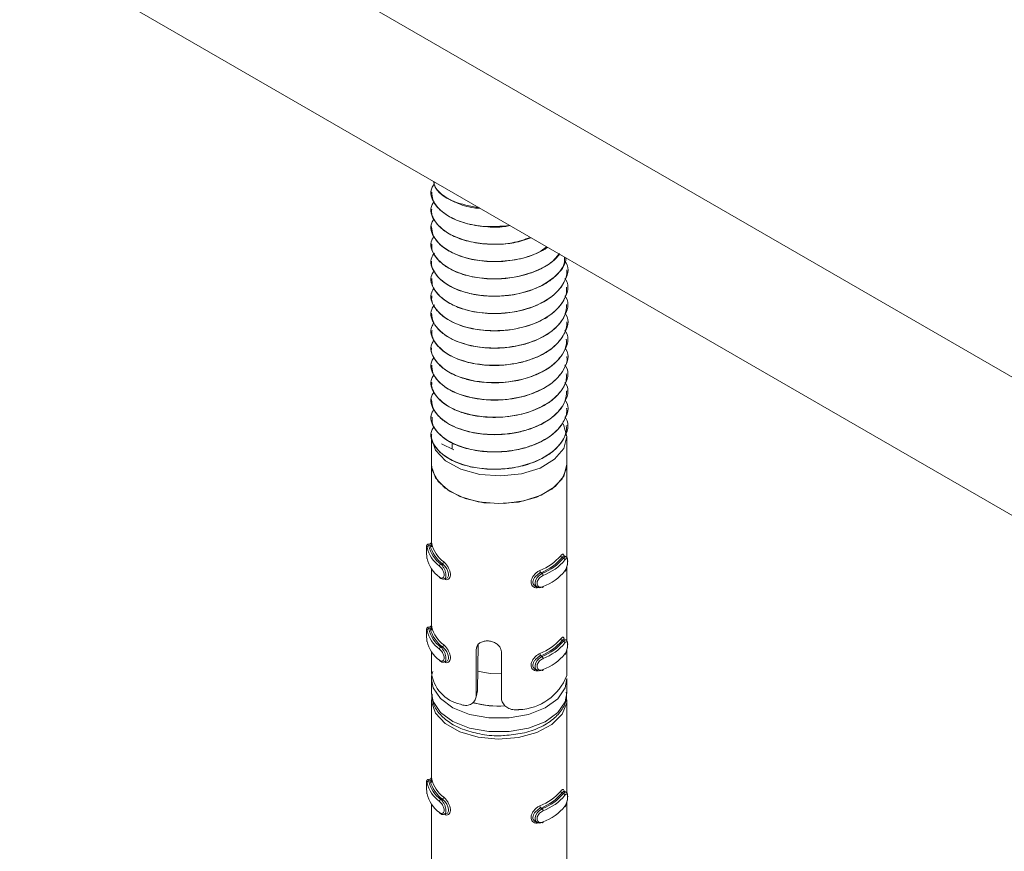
# Model space of a CAD drawing. Header units: millimetres. Extents: x 330 to 1856, y -20 to 3175.
# Tile 4 of 53: x 470 to 528, y 35 to 84. Entities that reach past the tile are written whole.
import ezdxf

# ---------------------------------------------------------------- set-up
doc = ezdxf.new("R2010")
doc.units = ezdxf.units.MM

msp = doc.modelspace()

# ---------------------------------------------------------------- linework, layer by layer
at = {"color": 7, "linetype": 'Continuous', "lineweight": 15}
for p, q in [((576.086, 35.25), (470.02, 96.481)), ((576.086, 27.085), (470.02, 88.315)), ((494.309, 73.602), (494.309, 73.594)), ((494.309, 72.581), (494.309, 72.573)), ((494.309, 71.561), (494.309, 71.552)), ((494.309, 70.54), (494.309, 70.532)), ((494.309, 69.519), (494.309, 69.511)), ((502.309, 69.001), (502.309, 69.009)), ((494.309, 68.499), (494.309, 68.49)), ((502.309, 67.98), (502.309, 67.988)), ((494.309, 67.478), (494.309, 67.469)), ((502.309, 66.959), (502.309, 66.967)), ((494.309, 66.457), (494.309, 66.449)), ((502.309, 65.939), (502.309, 65.947)), ((494.309, 65.437), (494.309, 65.428)), ((502.309, 64.918), (502.309, 64.926)), ((494.309, 64.416), (494.309, 64.407)), ((494.309, 63.395), (494.309, 63.387)), ((502.309, 63.897), (502.309, 63.905)), ((502.309, 62.877), (502.309, 62.884)), ((494.309, 62.375), (494.309, 62.366)), ((502.309, 61.856), (502.309, 61.864)), ((494.309, 61.354), (494.309, 61.346)), ((502.309, 60.835), (502.309, 60.843)), ((494.309, 60.333), (494.309, 60.325)), ((494.309, 59.313), (494.309, 59.304)), ((502.309, 59.814), (502.309, 59.822)), ((494.309, 59.159), (494.309, 57.526)), ((494.908, 58.741), (495.639, 58.4)), ((495.536, 58.448), (495.536, 58.812)), ((502.309, 57.526), (502.309, 59.159)), ((494.309, 57.526), (494.309, 52.918)), ((502.309, 52.027), (502.309, 57.526)), ((494.232, 52.851), (494.11, 52.824)), ((494.239, 52.749), (494.152, 52.729)), ((502.03, 52.042), (502.103, 52.008)), ((502.251, 52.082), (502.146, 52.131)), ((494.309, 51.389), (494.309, 48.019)), ((494.958, 51.671), (494.871, 51.652)), ((500.774, 51.143), (500.846, 51.11)), ((502.309, 47.128), (502.309, 51.508)), ((495.047, 50.77), (495.169, 50.797)), ((500.466, 50.327), (500.571, 50.278)), ((494.232, 47.952), (494.11, 47.925)), ((494.239, 47.849), (494.152, 47.83)), ((502.03, 47.142), (502.103, 47.108)), ((502.251, 47.183), (502.146, 47.232)), ((494.309, 46.49), (494.309, 45.278)), ((494.958, 46.772), (494.871, 46.752)), ((496.958, 43.921), (496.958, 46.611)), ((497.062, 46.907), (497.026, 44.17)), ((502.309, 45.333), (502.309, 46.609)), ((495.047, 45.871), (495.169, 45.898)), ((498.44, 46.476), (498.44, 43.786)), ((500.774, 46.244), (500.846, 46.21)), ((500.466, 45.428), (500.571, 45.379)), ((494.309, 44.87), (494.309, 44.053)), ((502.309, 44.053), (502.309, 44.87)), ((496.958, 43.921), (497.026, 44.17)), ((497.026, 44.17), (496.99, 43.995)), ((494.309, 43.645), (494.309, 39.037)), ((496.936, 43.751), (497.002, 43.993)), ((502.309, 38.146), (502.309, 43.645)), ((494.232, 38.97), (494.11, 38.943)), ((494.239, 38.867), (494.152, 38.848)), ((494.958, 37.79), (494.871, 37.771)), ((502.03, 38.16), (502.103, 38.126)), ((502.251, 38.201), (502.146, 38.25)), ((494.309, 37.508), (494.309, 34.137)), ((500.774, 37.262), (500.846, 37.228)), ((502.309, 33.246), (502.309, 37.627)), ((495.047, 36.889), (495.169, 36.916)), ((500.466, 36.446), (500.571, 36.397))]:
    msp.add_line(p, q, dxfattribs=at)
at = {"color": 8, "linetype": 'Continuous', "lineweight": 15}
msp.add_line((496.958, 46.611), (497.013, 46.811), dxfattribs=at)
at = {"color": 7, "linetype": 'Continuous', "lineweight": 15, "flags": 128}
for points in [[(502.082, 59.926), (502.101, 59.894), (502.309, 59.187), (502.131, 58.478), (501.585, 57.834), (500.724, 57.318), (499.63, 56.979), (498.409, 56.851), (497.178, 56.944), (496.056, 57.251), (495.151, 57.742), (494.55, 58.369), (494.312, 59.072), (494.309, 59.159)], [(502.309, 57.526), (502.297, 57.35), (502.027, 56.674), (501.42, 56.075), (500.533, 55.607), (499.445, 55.312), (498.255, 55.217), (497.069, 55.331), (495.995, 55.642), (495.13, 56.124), (494.552, 56.733), (494.314, 57.413), (494.309, 57.526)], [(502.309, 57.523), (502.129, 56.842), (501.611, 56.222), (500.798, 55.718), (499.765, 55.375), (498.602, 55.223), (497.413, 55.275), (496.304, 55.528), (495.373, 55.958), (494.703, 56.527), (494.353, 57.185), (494.309, 57.526)], [(502.144, 52.126), (502.116, 52.13), (502.06, 52.081), (502.03, 52.042), (502.03, 52.042), (502.03, 52.042)], [(495.168, 50.798), (495.172, 50.798), (495.264, 50.852), (495.317, 50.956), (495.323, 51.085), (495.288, 51.224), (495.22, 51.368), (495.123, 51.508), (495.009, 51.629), (494.958, 51.671), (494.958, 51.671), (494.958, 51.671)], [(500.846, 50.293), (500.846, 50.293), (500.708, 50.255), (500.583, 50.273), (500.488, 50.344), (500.438, 50.456), (500.436, 50.588), (500.477, 50.725), (500.556, 50.861), (500.667, 50.986), (500.801, 51.086), (500.846, 51.11), (500.846, 51.11)], [(500.846, 50.293), (500.858, 50.285), (500.869, 50.281), (500.879, 50.281), (500.888, 50.284), (500.895, 50.291), (500.901, 50.3), (500.904, 50.313), (500.905, 50.328)], [(502.144, 47.227), (502.116, 47.231), (502.06, 47.181), (502.03, 47.142), (502.03, 47.142), (502.03, 47.142)], [(495.168, 45.899), (495.172, 45.899), (495.264, 45.953), (495.317, 46.056), (495.323, 46.186), (495.288, 46.325), (495.22, 46.468), (495.123, 46.609), (495.009, 46.73), (494.958, 46.772), (494.958, 46.772), (494.958, 46.772)], [(500.846, 45.394), (500.846, 45.394), (500.708, 45.356), (500.583, 45.373), (500.488, 45.445), (500.438, 45.557), (500.436, 45.688), (500.477, 45.826), (500.556, 45.962), (500.667, 46.087), (500.801, 46.187), (500.846, 46.21), (500.846, 46.21)], [(498.44, 45.174), (497.772, 45.199), (497.04, 45.331)], [(500.846, 45.394), (500.858, 45.386), (500.869, 45.382), (500.879, 45.382), (500.888, 45.385), (500.895, 45.391), (500.901, 45.401), (500.904, 45.414), (500.905, 45.429)], [(502.309, 43.645), (502.297, 43.469), (502.027, 42.793), (501.42, 42.194), (500.533, 41.726), (499.445, 41.431), (498.255, 41.336), (497.069, 41.449), (495.995, 41.761), (495.13, 42.243), (494.552, 42.851), (494.314, 43.531), (494.353, 43.988)], [(495.168, 36.917), (495.172, 36.917), (495.264, 36.971), (495.317, 37.074), (495.323, 37.204), (495.288, 37.343), (495.22, 37.487), (495.123, 37.627), (495.009, 37.748), (494.958, 37.79), (494.958, 37.79), (494.958, 37.79)], [(502.144, 38.245), (502.116, 38.249), (502.06, 38.199), (502.03, 38.16), (502.03, 38.16), (502.03, 38.16)], [(500.846, 36.412), (500.846, 36.412), (500.708, 36.374), (500.583, 36.391), (500.488, 36.463), (500.438, 36.575), (500.436, 36.706), (500.477, 36.844), (500.556, 36.98), (500.667, 37.105), (500.801, 37.205), (500.846, 37.228), (500.846, 37.228)], [(500.846, 36.412), (500.858, 36.404), (500.869, 36.4), (500.879, 36.4), (500.888, 36.403), (500.895, 36.409), (500.901, 36.419), (500.904, 36.432), (500.905, 36.447)]]:
    msp.add_lwpolyline(points, dxfattribs=at)
at = {"color": 8, "linetype": 'Continuous', "lineweight": 15, "flags": 128}
for points in [[(494.112, 52.817), (494.12, 52.817), (494.143, 52.76), (494.152, 52.729), (494.152, 52.729), (494.152, 52.729)], [(494.112, 47.918), (494.12, 47.918), (494.143, 47.86), (494.152, 47.83), (494.152, 47.83), (494.152, 47.83)], [(502.309, 44.897), (502.207, 44.352), (501.77, 43.712), (501.025, 43.174), (500.039, 42.788), (498.899, 42.586), (497.707, 42.587), (496.568, 42.791), (495.584, 43.179), (494.842, 43.718), (494.408, 44.359), (494.309, 44.847)], [(494.309, 44.053), (494.408, 43.542), (494.842, 42.901), (495.584, 42.363), (496.568, 41.974), (497.707, 41.77), (498.899, 41.769), (500.039, 41.971), (501.025, 42.358), (501.77, 42.896), (502.207, 43.536), (502.309, 44.053)], [(496.75, 43.469), (497.728, 43.285), (498.687, 43.269)], [(494.112, 38.936), (494.12, 38.936), (494.143, 38.878), (494.152, 38.848), (494.152, 38.848), (494.152, 38.848)]]:
    msp.add_lwpolyline(points, dxfattribs=at)
at = {"color": 7, "linetype": 'Continuous', "lineweight": 15}
for centre, radius, start, end in [((494.151, 52.63), 0.099, 89.38293, 173.58163), ((495.909, 53.082), 1.908, 193.34788, 234.0846), ((495.962, 53.159), 1.86, 193.34643, 234.0904), ((494.239, 52.848), 0.0997, 269.90661, 353.63106), ((496.131, 53.232), 1.952, 194.34232, 233.08592), ((496.184, 53.309), 1.905, 194.34577, 233.09124), ((495.909, 52.429), 1.908, 193.34788, 234.0846), ((494.905, 51.795), 0.135, 293.04352, 356.10269), ((499.532, 54.221), 3.177, 291.83192, 319.26933), ((499.563, 54.166), 3.256, 291.83011, 319.27103), ((499.731, 53.998), 3.096, 291.10603, 319.99512), ((499.762, 53.944), 3.176, 291.10621, 319.99454), ((502.059, 52.158), 0.12, 185.18465, 255.9884), ((502.076, 51.892), 0.119, 5.22686, 76.71125), ((494.926, 51.527), 0.136, 113.72098, 176.20029), ((500.89, 51.276), 0.177, 181.60645, 228.73604), ((499.762, 53.291), 3.176, 291.10621, 319.99454), ((494.843, 50.88), 0.0535, 176.3312, 233.0196), ((500.726, 50.976), 0.179, 1.57094, 47.91245), ((494.151, 47.731), 0.099, 89.38733, 173.57723), ((495.909, 48.183), 1.908, 193.34788, 234.0846), ((495.962, 48.259), 1.86, 193.34643, 234.0904), ((494.239, 47.949), 0.0997, 269.90223, 353.63544), ((496.131, 48.333), 1.952, 194.34232, 233.08592), ((496.184, 48.41), 1.905, 194.34577, 233.09124), ((495.909, 47.529), 1.908, 193.34788, 234.0846), ((499.532, 49.321), 3.177, 291.83192, 319.26933), ((499.563, 49.267), 3.256, 291.83011, 319.27103), ((499.731, 49.099), 3.096, 291.10603, 319.99512), ((502.059, 47.259), 0.12, 185.18075, 255.9923), ((502.076, 46.992), 0.119, 5.23078, 76.70733), ((494.926, 46.628), 0.136, 113.72454, 176.19674), ((494.905, 46.896), 0.135, 293.03995, 356.10627), ((499.762, 49.045), 3.176, 291.10621, 319.99454), ((494.843, 45.98), 0.0535, 176.3312, 233.0196), ((500.89, 46.377), 0.177, 181.60362, 228.73888), ((500.726, 46.077), 0.179, 1.57377, 47.90963), ((499.762, 48.392), 3.176, 291.10621, 319.99454), ((496.503, 45.54), 2.209, 186.81234, 257.42434), ((499.38, 46.184), 3.116, 271.82598, 339.27469), ((498.296, 48.937), 5.661, 254.30864, 273.54816), ((494.239, 38.967), 0.0997, 269.90661, 353.63106), ((496.184, 39.428), 1.905, 194.34577, 233.09124), ((494.151, 38.749), 0.099, 89.37244, 173.58426), ((495.909, 39.201), 1.908, 193.34788, 234.0846), ((495.962, 39.277), 1.86, 193.34643, 234.0904), ((496.131, 39.351), 1.952, 194.34232, 233.08592), ((495.909, 38.547), 1.908, 193.34788, 234.0846), ((494.926, 37.646), 0.136, 113.71235, 176.20326), ((494.905, 37.914), 0.135, 293.04352, 356.10269), ((499.532, 40.339), 3.177, 291.83192, 319.26933), ((499.563, 40.285), 3.256, 291.83011, 319.27103), ((499.731, 40.117), 3.096, 291.10603, 319.99512), ((499.762, 40.063), 3.176, 291.10621, 319.99454), ((502.059, 38.277), 0.12, 185.18465, 255.9884), ((502.076, 38.01), 0.119, 5.22401, 76.72066), ((500.89, 37.395), 0.177, 181.60645, 228.73604), ((500.726, 37.095), 0.179, 1.56816, 47.91937), ((499.762, 39.41), 3.176, 291.10621, 319.99454), ((494.843, 36.998), 0.0535, 176.3312, 233.0196)]:
    msp.add_arc(centre, radius, start, end, dxfattribs=at)
for points, knots in [([(498.943, 71.618), (498.42, 71.578), (497.219, 71.484), (495.481, 71.965), (494.451, 72.831), (494.167, 73.623), (494.425, 73.987), (494.482, 74.068)], [0, 0, 0, 0, 0.2001856, 0.4601752, 0.7187029, 0.9374933, 1, 1, 1, 1]), ([(494.428, 74.225), (494.457, 74.112), (494.546, 73.765), (495.056, 73.33), (495.84, 72.918), (496.539, 72.68), (497.064, 72.639), (497.192, 72.629)], [0, 0, 0, 0, 0.144523, 0.444657, 0.634528, 0.910972, 1, 1, 1, 1]), ([(497.144, 72.657), (496.608, 72.762), (495.453, 72.988), (494.534, 73.668), (494.474, 74.116), (494.462, 74.205)], [0, 0, 0, 0, 0.409434, 0.882453, 1, 1, 1, 1]), ([(494.342, 73.595), (494.345, 73.446), (494.354, 73.08), (494.757, 72.552), (495.32, 72.154), (495.863, 71.906), (496.509, 71.686), (497.442, 71.538), (498.37, 71.497), (498.834, 71.598), (498.939, 71.621)], [0, 0, 0, 0, 0.119447, 0.294233, 0.453294, 0.524799, 0.608023, 0.789896, 0.952941, 1, 1, 1, 1]), ([(500.153, 70.92), (499.804, 70.797), (498.951, 70.498), (497.247, 70.49), (495.485, 70.933), (494.451, 71.813), (494.166, 72.598), (494.421, 72.959), (494.475, 73.037)], [0, 0, 0, 0, 0.129213, 0.316389, 0.539383, 0.761123, 0.94878, 1, 1, 1, 1]), ([(494.341, 72.572), (494.331, 72.512), (494.306, 72.367), (494.408, 72.073), (494.569, 71.788), (494.774, 71.568), (494.946, 71.411), (495.291, 71.151), (495.979, 70.811), (497.027, 70.553), (498.138, 70.49), (499.236, 70.578), (499.863, 70.788), (500.19, 70.898)], [0, 0, 0, 0, 0.040869, 0.098057, 0.201289, 0.242904, 0.266291, 0.326159, 0.461525, 0.606655, 0.747309, 0.867842, 1, 1, 1, 1]), ([(501.109, 70.368), (500.967, 70.257), (500.463, 69.863), (499.095, 69.522), (497.263, 69.455), (495.48, 69.916), (494.452, 70.791), (494.166, 71.575), (494.418, 71.933), (494.47, 72.008)], [0, 0, 0, 0, 0.065858, 0.233786, 0.398832, 0.59546, 0.790982, 0.956452, 1, 1, 1, 1]), ([(494.322, 71.553), (494.335, 71.384), (494.352, 71.178), (494.483, 70.92), (494.626, 70.697), (494.965, 70.344), (495.478, 70.028), (496.052, 69.795), (496.723, 69.598), (497.668, 69.471), (498.868, 69.508), (499.994, 69.748), (500.776, 70.068), (501.106, 70.289), (501.171, 70.332)], [0, 0, 0, 0, 0.099332, 0.120844, 0.158232, 0.239468, 0.356454, 0.405244, 0.471024, 0.602841, 0.713399, 0.847489, 0.969911, 1, 1, 1, 1]), ([(501.863, 69.932), (501.839, 69.897), (501.592, 69.538), (500.707, 68.973), (499.121, 68.489), (497.255, 68.438), (495.482, 68.895), (494.453, 69.771), (494.165, 70.548), (494.412, 70.901), (494.46, 70.97)], [0, 0, 0, 0, 0.0163862, 0.1646013, 0.3153042, 0.4634192, 0.6398774, 0.8153436, 0.9638395, 1, 1, 1, 1]), ([(494.345, 70.532), (494.339, 70.434), (494.316, 70.105), (494.636, 69.623), (495.263, 69.106), (496.134, 68.712), (497.257, 68.481), (498.392, 68.453), (499.564, 68.608), (500.61, 68.958), (501.448, 69.439), (501.74, 69.804), (501.867, 69.964)], [0, 0, 0, 0, 0.050552, 0.171057, 0.25966, 0.374731, 0.488753, 0.598179, 0.690008, 0.817583, 0.920629, 1, 1, 1, 1]), ([(502.167, 69.757), (502.169, 69.588), (502.173, 69.253), (501.667, 68.628), (500.734, 67.947), (499.114, 67.47), (497.257, 67.417), (495.482, 67.874), (494.45, 68.751), (494.167, 69.543), (494.428, 69.91), (494.487, 69.994)], [0, 0, 0, 0, 0.062764, 0.124173, 0.255121, 0.388268, 0.519127, 0.675028, 0.830053, 0.961249, 1, 1, 1, 1]), ([(502.202, 69.5), (502.218, 69.479), (502.508, 69.09), (502.267, 68.446), (501.699, 67.608), (500.722, 66.926), (499.117, 66.449), (497.256, 66.397), (495.482, 66.853), (494.452, 67.73), (494.166, 68.511), (494.416, 68.868), (494.468, 68.942)], [0, 0, 0, 0, 0.00796, 0.145916, 0.202168, 0.322119, 0.444084, 0.563955, 0.706764, 0.84877, 0.968948, 1, 1, 1, 1]), ([(494.324, 69.51), (494.319, 69.487), (494.28, 69.31), (494.456, 68.864), (494.938, 68.281), (495.83, 67.808), (496.836, 67.526), (497.912, 67.424), (499.108, 67.499), (500.224, 67.777), (501.114, 68.21), (501.826, 68.781), (502.233, 69.291), (502.245, 69.658), (502.247, 69.711)], [0, 0, 0, 0, 0.0106821, 0.0827743, 0.2071805, 0.3062192, 0.3936226, 0.4935892, 0.5778042, 0.6897031, 0.7836743, 0.8519883, 0.9784698, 1, 1, 1, 1]), ([(494.339, 68.491), (494.342, 68.351), (494.35, 67.981), (494.754, 67.448), (495.452, 66.961), (496.408, 66.592), (497.48, 66.422), (498.606, 66.43), (499.725, 66.603), (500.802, 66.999), (501.66, 67.579), (502.16, 68.232), (502.325, 68.731), (502.305, 68.98), (502.303, 69.001)], [0, 0, 0, 0, 0.062209, 0.164022, 0.251373, 0.33752, 0.447155, 0.517885, 0.605583, 0.717015, 0.806978, 0.903031, 0.99209, 1, 1, 1, 1]), ([(502.189, 68.498), (502.21, 68.47), (502.507, 68.076), (502.267, 67.426), (501.699, 66.587), (500.722, 65.905), (499.117, 65.429), (497.256, 65.376), (495.482, 65.833), (494.451, 66.709), (494.166, 67.497), (494.423, 67.86), (494.479, 67.939)], [0, 0, 0, 0, 0.01023, 0.147526, 0.203509, 0.322886, 0.444268, 0.563565, 0.705691, 0.847018, 0.966621, 1, 1, 1, 1]), ([(494.34, 67.469), (494.332, 67.408), (494.29, 67.116), (494.583, 66.615), (495.157, 66.118), (495.977, 65.713), (496.975, 65.452), (498.155, 65.383), (499.345, 65.499), (500.431, 65.814), (501.183, 66.226), (501.6, 66.558), (502.008, 66.98), (502.304, 67.469), (502.28, 67.871), (502.274, 67.98)], [0, 0, 0, 0, 0.027176, 0.12991, 0.227042, 0.28891, 0.398986, 0.492527, 0.571671, 0.683021, 0.768853, 0.806759, 0.843801, 0.957976, 1, 1, 1, 1]), ([(502.185, 67.483), (502.207, 67.454), (502.506, 67.058), (502.267, 66.405), (501.698, 65.566), (500.722, 64.884), (499.117, 64.408), (497.256, 64.355), (495.483, 64.812), (494.45, 65.689), (494.167, 66.482), (494.429, 66.85), (494.489, 66.935)], [0, 0, 0, 0, 0.0109267, 0.1478057, 0.2036186, 0.3226336, 0.4436465, 0.5625812, 0.7042754, 0.8451728, 0.9644135, 1, 1, 1, 1]), ([(494.321, 66.45), (494.343, 66.258), (494.39, 65.856), (494.732, 65.467), (495.01, 65.24), (495.233, 65.075), (495.733, 64.794), (496.614, 64.506), (497.74, 64.363), (498.566, 64.397), (499.064, 64.466), (499.447, 64.529), (500.146, 64.703), (501.025, 65.084), (501.77, 65.652), (502.235, 66.299), (502.274, 66.751), (502.292, 66.96)], [0, 0, 0, 0, 0.084883, 0.178436, 0.188632, 0.207341, 0.270202, 0.362995, 0.455297, 0.547587, 0.557445, 0.576349, 0.641163, 0.733819, 0.825477, 0.919046, 1, 1, 1, 1]), ([(502.199, 66.443), (502.216, 66.42), (502.508, 66.03), (502.267, 65.384), (501.699, 64.546), (500.722, 63.864), (499.117, 63.387), (497.256, 63.335), (495.482, 63.791), (494.453, 64.667), (494.165, 65.446), (494.413, 65.8), (494.462, 65.87)], [0, 0, 0, 0, 0.008552, 0.146619, 0.202916, 0.322964, 0.445028, 0.564995, 0.707919, 0.850039, 0.970315, 1, 1, 1, 1]), ([(494.35, 65.428), (494.341, 65.32), (494.325, 65.133), (494.46, 64.823), (494.723, 64.432), (495.299, 63.979), (496.205, 63.591), (497.286, 63.377), (498.455, 63.348), (499.477, 63.498), (500.191, 63.716), (500.842, 63.988), (501.257, 64.239), (501.563, 64.492), (501.783, 64.694), (502.113, 65.104), (502.306, 65.57), (502.3, 65.874), (502.299, 65.939)], [0, 0, 0, 0, 0.047963, 0.082583, 0.141541, 0.234166, 0.325814, 0.419357, 0.511097, 0.60361, 0.664393, 0.697231, 0.788531, 0.799345, 0.818528, 0.881942, 0.974821, 1, 1, 1, 1]), ([(502.185, 65.442), (502.207, 65.412), (502.506, 65.016), (502.267, 64.364), (501.698, 63.525), (500.723, 62.843), (499.117, 62.367), (497.256, 62.314), (495.482, 62.771), (494.453, 63.647), (494.165, 64.425), (494.413, 64.779), (494.462, 64.85)], [0, 0, 0, 0, 0.010998, 0.14871, 0.204862, 0.324602, 0.446351, 0.566009, 0.708566, 0.85032, 0.970287, 1, 1, 1, 1]), ([(494.327, 64.406), (494.321, 64.381), (494.268, 64.149), (494.457, 63.778), (494.763, 63.399), (495.182, 63.055), (495.578, 62.837), (495.983, 62.682), (496.305, 62.571), (496.963, 62.408), (497.988, 62.316), (499.162, 62.406), (500.262, 62.692), (501.2, 63.149), (501.833, 63.689), (502.111, 64.124), (502.204, 64.354), (502.225, 64.416), (502.231, 64.434), (502.284, 64.596), (502.278, 64.759), (502.273, 64.919)], [0, 0, 0, 0, 0.011552, 0.104087, 0.164674, 0.197711, 0.289019, 0.299766, 0.318937, 0.38245, 0.475328, 0.566804, 0.660331, 0.75235, 0.844581, 0.912927, 0.93099, 0.935974, 0.937459, 0.938271, 1, 1, 1, 1]), ([(502.213, 64.382), (502.225, 64.365), (502.51, 63.981), (502.266, 63.343), (501.699, 62.504), (500.722, 61.822), (499.117, 61.346), (497.256, 61.293), (495.482, 61.75), (494.451, 62.626), (494.166, 63.412), (494.421, 63.774), (494.476, 63.851)], [0, 0, 0, 0, 0.006095, 0.14406, 0.200316, 0.320276, 0.442249, 0.562128, 0.704946, 0.846962, 0.967149, 1, 1, 1, 1]), ([(502.187, 63.398), (502.208, 63.369), (502.506, 62.974), (502.267, 62.322), (501.698, 61.484), (500.722, 60.802), (499.117, 60.325), (497.256, 60.273), (495.482, 60.729), (494.452, 61.606), (494.166, 62.391), (494.42, 62.751), (494.474, 62.828)], [0, 0, 0, 0, 0.010626, 0.148009, 0.204028, 0.323481, 0.44494, 0.564313, 0.70653, 0.847946, 0.967626, 1, 1, 1, 1]), ([(494.339, 63.388), (494.344, 63.236), (494.357, 62.873), (494.762, 62.34), (495.446, 61.859), (496.267, 61.544), (496.986, 61.398), (497.765, 61.317), (498.442, 61.323), (499.206, 61.419), (499.952, 61.58), (500.85, 61.927), (501.384, 62.29), (501.608, 62.493), (501.625, 62.509), (501.681, 62.561), (501.883, 62.765), (502.171, 63.193), (502.356, 63.628), (502.302, 63.88), (502.298, 63.897)], [0, 0, 0, 0, 0.067162, 0.160653, 0.252518, 0.337852, 0.402649, 0.438671, 0.530048, 0.562059, 0.623296, 0.715505, 0.807713, 0.808457, 0.80988, 0.814769, 0.832753, 0.901371, 0.993696, 1, 1, 1, 1]), ([(494.345, 62.365), (494.334, 62.297), (494.31, 62.157), (494.403, 61.882), (494.617, 61.482), (494.958, 61.182), (495.204, 61.022), (495.213, 61.016), (495.244, 60.996), (495.365, 60.921), (495.622, 60.783), (495.914, 60.663), (496.172, 60.576), (496.507, 60.476), (497.187, 60.335), (498.231, 60.277), (499.398, 60.408), (500.154, 60.637), (500.578, 60.817), (500.889, 60.961), (501.43, 61.281), (501.991, 61.838), (502.305, 62.416), (502.277, 62.766), (502.268, 62.876)], [0, 0, 0, 0, 0.0303919, 0.0623045, 0.1236348, 0.2166924, 0.2170446, 0.2177294, 0.2200989, 0.2288299, 0.2622561, 0.3082911, 0.3177888, 0.3365827, 0.4019583, 0.494259, 0.5861743, 0.679697, 0.6889874, 0.7073794, 0.7714075, 0.8642006, 0.9574324, 1, 1, 1, 1]), ([(502.191, 62.371), (502.211, 62.344), (502.507, 61.951), (502.267, 61.301), (501.699, 60.463), (500.722, 59.781), (499.117, 59.305), (497.256, 59.252), (495.482, 59.709), (494.452, 60.585), (494.166, 61.367), (494.417, 61.725), (494.469, 61.799)], [0, 0, 0, 0, 0.0098834, 0.1475258, 0.20365, 0.3233289, 0.4450167, 0.5646147, 0.7070992, 0.8487824, 0.9686881, 1, 1, 1, 1]), ([(494.318, 61.346), (494.343, 61.152), (494.393, 60.746), (494.729, 60.369), (494.959, 60.178), (495.022, 60.128), (495.237, 59.969), (495.742, 59.686), (496.631, 59.399), (497.759, 59.259), (498.583, 59.296), (499.079, 59.365), (499.461, 59.429), (500.16, 59.605), (501.04, 59.989), (501.779, 60.559), (502.238, 61.203), (502.273, 61.651), (502.29, 61.857)], [0, 0, 0, 0, 0.086385, 0.179935, 0.18326, 0.188914, 0.207213, 0.271667, 0.3645, 0.456789, 0.549075, 0.558499, 0.577263, 0.642666, 0.735284, 0.826975, 0.920549, 1, 1, 1, 1]), ([(502.201, 61.337), (502.217, 61.315), (502.508, 60.926), (502.267, 60.281), (501.699, 59.442), (500.722, 58.76), (499.117, 58.284), (497.256, 58.231), (495.482, 58.688), (494.453, 59.564), (494.165, 60.342), (494.412, 60.695), (494.46, 60.764)], [0, 0, 0, 0, 0.00828, 0.146425, 0.202754, 0.322869, 0.445001, 0.565035, 0.708039, 0.85024, 0.970583, 1, 1, 1, 1]), ([(494.355, 60.326), (494.349, 60.199), (494.332, 59.877), (494.677, 59.372), (495.308, 58.868), (496.222, 58.483), (497.304, 58.272), (498.474, 58.246), (499.492, 58.398), (500.204, 58.617), (500.855, 58.891), (501.269, 59.143), (501.572, 59.397), (501.792, 59.6), (502.116, 60.011), (502.318, 60.474), (502.295, 60.774), (502.29, 60.835)], [0, 0, 0, 0, 0.0558223, 0.1428851, 0.2354888, 0.3271939, 0.4207608, 0.5124815, 0.6050647, 0.6650884, 0.6986889, 0.7900024, 0.800566, 0.8196707, 0.8834667, 0.9763287, 1, 1, 1, 1]), ([(502.185, 60.339), (502.207, 60.309), (502.506, 59.913), (502.268, 59.26), (501.698, 58.422), (500.723, 57.74), (499.117, 57.263), (497.256, 57.21), (495.482, 57.667), (494.451, 58.544), (494.166, 59.331), (494.422, 59.693), (494.478, 59.772)], [0, 0, 0, 0, 0.010995, 0.1482121, 0.2041629, 0.323472, 0.4447838, 0.5640124, 0.7060566, 0.8473021, 0.9668373, 1, 1, 1, 1]), ([(494.329, 59.303), (494.323, 59.274), (494.27, 59.038), (494.461, 58.666), (494.77, 58.288), (495.192, 57.945), (495.592, 57.728), (495.996, 57.573), (496.319, 57.463), (496.98, 57.302), (497.893, 57.223), (498.63, 57.263), (499.009, 57.313), (499.505, 57.391), (500.279, 57.595), (501.213, 58.054), (501.837, 58.593), (502.113, 59.024), (502.205, 59.252), (502.228, 59.321), (502.284, 59.495), (502.278, 59.659), (502.272, 59.815)], [0, 0, 0, 0, 0.013013, 0.105573, 0.16539, 0.19916, 0.290443, 0.300933, 0.320018, 0.38388, 0.476697, 0.540658, 0.559065, 0.568388, 0.661904, 0.753855, 0.846115, 0.912683, 0.931183, 0.936724, 0.939784, 1, 1, 1, 1]), ([(494.309, 52.908), (494.309, 52.916), (494.309, 52.932), (494.309, 52.939), (494.309, 52.932), (494.307, 52.921), (494.301, 52.904), (494.287, 52.881), (494.263, 52.86), (494.242, 52.855), (494.232, 52.852)], [0, 0, 0, 0, 0.230877, 0.477318, 0.558782, 0.624613, 0.689805, 0.784483, 0.896165, 1, 1, 1, 1]), ([(494.311, 52.661), (494.311, 52.707), (494.312, 52.811), (494.308, 52.893), (494.309, 52.907), (494.309, 52.908)], [0, 0, 0, 0, 0.448664, 0.99344, 1, 1, 1, 1]), ([(494.309, 52.918), (494.309, 52.932), (494.31, 52.964), (494.317, 52.934), (494.332, 52.868), (494.338, 52.837)], [0, 0, 0, 0, 0.287261, 0.663052, 1, 1, 1, 1]), ([(494.03, 52.689), (494.029, 52.67), (494.029, 52.631), (494.029, 52.517), (494.029, 52.379), (494.031, 52.227), (494.037, 52.083), (494.049, 52.013), (494.054, 51.979)], [0, 0, 0, 0, 0.148705, 0.305848, 0.470107, 0.639656, 0.826459, 1, 1, 1, 1]), ([(494.03, 52.689), (494.029, 52.687), (494.029, 52.674), (494.029, 52.612), (494.029, 52.505), (494.029, 52.366), (494.031, 52.221), (494.038, 52.085), (494.048, 52.02), (494.052, 51.988)], [0, 0, 0, 0, 0.026867, 0.173563, 0.3244, 0.48586, 0.655873, 0.827454, 1, 1, 1, 1]), ([(494.111, 52.823), (494.11, 52.823), (494.096, 52.822), (494.076, 52.81), (494.055, 52.791), (494.042, 52.771), (494.036, 52.755), (494.033, 52.741), (494.031, 52.727), (494.03, 52.716), (494.03, 52.698), (494.03, 52.689)], [0, 0, 0, 0, 0.019987, 0.156678, 0.268, 0.364228, 0.447465, 0.524127, 0.622577, 0.816719, 1, 1, 1, 1]), ([(494.239, 52.749), (494.239, 52.749), (494.2, 52.771), (494.247, 52.837), (494.227, 52.863), (494.235, 52.833), (494.24, 52.819)], [0, 0, 0, 0, 0.000084, 0.309098, 0.652974, 1, 1, 1, 1]), ([(501.94, 52.147), (501.953, 52.163), (501.995, 52.212), (502.056, 52.254), (502.108, 52.239), (502.136, 52.193), (502.142, 52.139), (502.143, 52.126)], [0, 0, 0, 0, 0.125974, 0.4054016, 0.670778, 0.9212267, 1, 1, 1, 1]), ([(502.183, 51.22), (502.195, 51.234), (502.236, 51.283), (502.289, 51.415), (502.332, 51.585), (502.354, 51.752), (502.355, 51.902), (502.334, 51.997), (502.29, 52.065), (502.258, 52.076), (502.25, 52.078)], [0, 0, 0, 0, 0.071723, 0.248686, 0.406186, 0.55201, 0.70696, 0.877186, 0.971485, 1, 1, 1, 1]), ([(502.194, 51.249), (502.201, 51.258), (502.227, 51.294), (502.268, 51.378), (502.309, 51.504), (502.336, 51.635), (502.35, 51.76), (502.349, 51.869), (502.333, 51.947), (502.3, 51.981), (502.253, 51.97), (502.214, 51.925), (502.194, 51.902)], [0, 0, 0, 0, 0.037291, 0.149828, 0.256303, 0.35643, 0.453461, 0.553226, 0.660011, 0.772453, 0.885916, 1, 1, 1, 1]), ([(494.79, 50.883), (494.799, 50.876), (494.838, 50.847), (494.904, 50.823), (494.979, 50.834), (495.034, 50.883), (495.063, 50.965), (495.062, 51.076), (495.027, 51.205), (494.962, 51.337), (494.878, 51.456), (494.819, 51.509), (494.79, 51.536)], [0, 0, 0, 0, 0.037276, 0.149824, 0.256279, 0.356419, 0.453448, 0.553209, 0.659993, 0.772417, 0.885918, 1, 1, 1, 1]), ([(500.713, 50.291), (500.688, 50.282), (500.606, 50.251), (500.471, 50.245), (500.333, 50.296), (500.236, 50.395), (500.187, 50.531), (500.195, 50.698), (500.269, 50.88), (500.397, 51.05), (500.554, 51.189), (500.662, 51.245), (500.713, 51.271)], [0, 0, 0, 0, 0.050014, 0.16075, 0.266007, 0.365256, 0.462978, 0.565673, 0.67602, 0.789427, 0.900429, 1, 1, 1, 1]), ([(500.774, 51.143), (500.774, 51.143), (500.735, 51.166), (500.627, 51.054), (500.491, 50.971), (500.372, 50.823), (500.305, 50.675), (500.297, 50.534), (500.343, 50.422), (500.406, 50.352), (500.456, 50.336), (500.468, 50.332)], [0, 0, 0, 0, 0.000009, 0.132875, 0.280716, 0.429977, 0.572897, 0.704749, 0.830771, 0.960562, 1, 1, 1, 1]), ([(494.815, 50.841), (494.831, 50.827), (494.879, 50.785), (494.965, 50.756), (495.024, 50.771), (495.044, 50.776)], [0, 0, 0, 0, 0.258985, 0.754056, 1, 1, 1, 1]), ([(500.905, 50.981), (500.892, 50.975), (500.84, 50.952), (500.75, 50.891), (500.651, 50.791), (500.58, 50.681), (500.542, 50.568), (500.543, 50.458), (500.589, 50.366), (500.673, 50.308), (500.784, 50.29), (500.865, 50.315), (500.905, 50.328)], [0, 0, 0, 0, 0.037334, 0.149843, 0.256281, 0.356442, 0.453463, 0.55322, 0.660007, 0.772378, 0.885926, 1, 1, 1, 1]), ([(494.03, 47.79), (494.029, 47.771), (494.029, 47.732), (494.029, 47.618), (494.029, 47.479), (494.031, 47.328), (494.037, 47.183), (494.049, 47.114), (494.054, 47.08)], [0, 0, 0, 0, 0.1487037, 0.305846, 0.4701206, 0.639655, 0.8264571, 1, 1, 1, 1]), ([(494.03, 47.79), (494.029, 47.788), (494.029, 47.775), (494.029, 47.713), (494.029, 47.605), (494.029, 47.467), (494.031, 47.322), (494.038, 47.186), (494.048, 47.121), (494.052, 47.089)], [0, 0, 0, 0, 0.026854, 0.173551, 0.324389, 0.48585, 0.655864, 0.827455, 1, 1, 1, 1]), ([(494.111, 47.924), (494.11, 47.924), (494.096, 47.923), (494.076, 47.911), (494.055, 47.892), (494.042, 47.872), (494.036, 47.855), (494.033, 47.842), (494.031, 47.828), (494.03, 47.816), (494.03, 47.799), (494.03, 47.79)], [0, 0, 0, 0, 0.019997, 0.156665, 0.267989, 0.364269, 0.447451, 0.524115, 0.622619, 0.816716, 1, 1, 1, 1]), ([(494.239, 47.849), (494.239, 47.849), (494.2, 47.872), (494.247, 47.937), (494.227, 47.964), (494.235, 47.934), (494.24, 47.919)], [0, 0, 0, 0, 0.000084, 0.309101, 0.652991, 1, 1, 1, 1]), ([(494.309, 48.008), (494.309, 48.016), (494.309, 48.033), (494.309, 48.039), (494.309, 48.033), (494.307, 48.022), (494.301, 48.004), (494.287, 47.982), (494.263, 47.961), (494.242, 47.955), (494.232, 47.952)], [0, 0, 0, 0, 0.2308707, 0.4773378, 0.5587992, 0.6246241, 0.6898026, 0.7844778, 0.8961764, 1, 1, 1, 1]), ([(494.311, 47.761), (494.311, 47.808), (494.312, 47.912), (494.308, 47.994), (494.309, 48.008), (494.309, 48.008)], [0, 0, 0, 0, 0.4486672, 0.9934114, 1, 1, 1, 1]), ([(494.309, 48.019), (494.309, 48.033), (494.31, 48.065), (494.317, 48.035), (494.332, 47.969), (494.338, 47.938)], [0, 0, 0, 0, 0.287261, 0.663052, 1, 1, 1, 1]), ([(496.958, 46.611), (496.961, 46.653), (496.969, 46.762), (497.051, 46.915), (497.21, 47.043), (497.426, 47.116), (497.673, 47.127), (497.923, 47.077), (498.148, 46.973), (498.324, 46.82), (498.424, 46.647), (498.435, 46.527), (498.44, 46.476)], [0, 0, 0, 0, 0.067543, 0.172852, 0.279385, 0.387313, 0.494672, 0.60041, 0.705964, 0.813036, 0.92104, 1, 1, 1, 1]), ([(501.94, 47.248), (501.953, 47.264), (501.995, 47.313), (502.056, 47.355), (502.108, 47.34), (502.136, 47.294), (502.142, 47.24), (502.143, 47.227)], [0, 0, 0, 0, 0.125974, 0.4054016, 0.670778, 0.9212267, 1, 1, 1, 1]), ([(502.183, 46.321), (502.195, 46.335), (502.236, 46.384), (502.289, 46.516), (502.332, 46.685), (502.354, 46.852), (502.355, 47.003), (502.334, 47.098), (502.29, 47.166), (502.258, 47.176), (502.25, 47.179)], [0, 0, 0, 0, 0.071723, 0.24868, 0.406189, 0.552013, 0.706949, 0.877175, 0.971485, 1, 1, 1, 1]), ([(502.194, 46.35), (502.201, 46.359), (502.227, 46.395), (502.268, 46.479), (502.309, 46.605), (502.336, 46.736), (502.35, 46.861), (502.349, 46.97), (502.333, 47.048), (502.3, 47.082), (502.253, 47.07), (502.214, 47.026), (502.194, 47.003)], [0, 0, 0, 0, 0.037291, 0.149828, 0.256303, 0.35643, 0.453461, 0.553226, 0.660011, 0.772453, 0.885916, 1, 1, 1, 1]), ([(494.79, 45.984), (494.799, 45.977), (494.838, 45.948), (494.904, 45.924), (494.979, 45.935), (495.034, 45.984), (495.063, 46.066), (495.062, 46.176), (495.027, 46.306), (494.962, 46.437), (494.878, 46.556), (494.819, 46.61), (494.79, 46.637)], [0, 0, 0, 0, 0.037276, 0.149824, 0.256279, 0.356419, 0.453448, 0.553209, 0.659993, 0.772417, 0.885918, 1, 1, 1, 1]), ([(494.815, 45.941), (494.831, 45.927), (494.879, 45.886), (494.965, 45.857), (495.024, 45.872), (495.044, 45.877)], [0, 0, 0, 0, 0.258985, 0.754056, 1, 1, 1, 1]), ([(500.713, 45.392), (500.688, 45.382), (500.606, 45.351), (500.471, 45.346), (500.333, 45.397), (500.236, 45.496), (500.187, 45.632), (500.195, 45.799), (500.269, 45.98), (500.397, 46.151), (500.554, 46.29), (500.662, 46.346), (500.713, 46.372)], [0, 0, 0, 0, 0.0500136, 0.1607503, 0.2660077, 0.365257, 0.4629791, 0.5656741, 0.6760133, 0.7894271, 0.9004287, 1, 1, 1, 1]), ([(500.774, 46.244), (500.774, 46.244), (500.735, 46.267), (500.627, 46.155), (500.491, 46.071), (500.372, 45.924), (500.305, 45.776), (500.297, 45.635), (500.343, 45.523), (500.406, 45.453), (500.456, 45.436), (500.468, 45.433)], [0, 0, 0, 0, 0.000009, 0.132875, 0.280722, 0.429975, 0.572896, 0.704748, 0.83077, 0.960562, 1, 1, 1, 1]), ([(500.905, 46.082), (500.892, 46.076), (500.84, 46.052), (500.75, 45.992), (500.651, 45.892), (500.58, 45.782), (500.542, 45.668), (500.543, 45.559), (500.589, 45.467), (500.673, 45.409), (500.784, 45.391), (500.865, 45.416), (500.905, 45.429)], [0, 0, 0, 0, 0.037334, 0.149842, 0.25628, 0.356441, 0.453461, 0.553218, 0.660005, 0.772375, 0.885928, 1, 1, 1, 1]), ([(494.405, 45.315), (494.352, 45.191), (494.286, 45.035), (494.321, 44.876), (494.328, 44.842)], [0, 0, 0, 0, 0.7907468, 1, 1, 1, 1]), ([(502.294, 45.082), (502.3, 45.122), (502.309, 45.191), (502.306, 45.292), (502.305, 45.333)], [0, 0, 0, 0, 0.593391, 1, 1, 1, 1]), ([(494.326, 44.038), (494.346, 43.822), (494.388, 43.366), (494.818, 42.745), (495.48, 42.209), (496.377, 41.796), (497.435, 41.571), (498.225, 41.492), (498.612, 41.543), (498.633, 41.546)], [0, 0, 0, 0, 0.141788, 0.299796, 0.46472, 0.638417, 0.814398, 0.989993, 1, 1, 1, 1]), ([(496.022, 43.383), (496.124, 43.353), (496.33, 43.292), (496.62, 43.354), (496.835, 43.517), (496.943, 43.721), (496.954, 43.865), (496.958, 43.921)], [0, 0, 0, 0, 0.227106, 0.454899, 0.667253, 0.872123, 1, 1, 1, 1]), ([(498.44, 43.786), (498.445, 43.722), (498.459, 43.567), (498.585, 43.342), (498.812, 43.153), (499.108, 43.05), (499.341, 43.047), (499.464, 43.067), (499.479, 43.07)], [0, 0, 0, 0, 0.147086, 0.35136, 0.555338, 0.760042, 0.971385, 1, 1, 1, 1]), ([(498.633, 41.546), (498.985, 41.578), (499.712, 41.644), (500.704, 41.981), (501.516, 42.467), (502.049, 43.074), (502.318, 43.64), (502.279, 43.982), (502.267, 44.091)], [0, 0, 0, 0, 0.182063, 0.376353, 0.573171, 0.752071, 0.921248, 1, 1, 1, 1]), ([(494.111, 38.942), (494.11, 38.942), (494.096, 38.941), (494.076, 38.929), (494.055, 38.91), (494.042, 38.89), (494.036, 38.873), (494.033, 38.86), (494.031, 38.846), (494.03, 38.835), (494.03, 38.817), (494.03, 38.808)], [0, 0, 0, 0, 0.019987, 0.156677, 0.267999, 0.364227, 0.447462, 0.524125, 0.622574, 0.816667, 1, 1, 1, 1]), ([(494.239, 38.867), (494.239, 38.867), (494.2, 38.89), (494.247, 38.955), (494.227, 38.982), (494.235, 38.952), (494.24, 38.938)], [0, 0, 0, 0, 0.000084, 0.309098, 0.652974, 1, 1, 1, 1]), ([(494.309, 39.026), (494.309, 39.035), (494.309, 39.051), (494.309, 39.057), (494.309, 39.051), (494.307, 39.04), (494.301, 39.023), (494.287, 39), (494.263, 38.979), (494.242, 38.973), (494.232, 38.97)], [0, 0, 0, 0, 0.230869, 0.477334, 0.558794, 0.624619, 0.689796, 0.784471, 0.896168, 1, 1, 1, 1]), ([(494.311, 38.779), (494.311, 38.826), (494.312, 38.93), (494.308, 39.012), (494.309, 39.026), (494.309, 39.026)], [0, 0, 0, 0, 0.44863, 0.993411, 1, 1, 1, 1]), ([(494.309, 39.037), (494.309, 39.051), (494.31, 39.083), (494.317, 39.053), (494.332, 38.987), (494.338, 38.956)], [0, 0, 0, 0, 0.287262, 0.663055, 1, 1, 1, 1]), ([(494.03, 38.808), (494.029, 38.789), (494.029, 38.75), (494.029, 38.636), (494.029, 38.497), (494.031, 38.346), (494.037, 38.201), (494.049, 38.132), (494.054, 38.098)], [0, 0, 0, 0, 0.148705, 0.305848, 0.470107, 0.639656, 0.826459, 1, 1, 1, 1]), ([(494.03, 38.808), (494.029, 38.806), (494.029, 38.793), (494.029, 38.731), (494.029, 38.623), (494.029, 38.485), (494.031, 38.34), (494.038, 38.204), (494.048, 38.139), (494.052, 38.107)], [0, 0, 0, 0, 0.026867, 0.173547, 0.324384, 0.485859, 0.655873, 0.827454, 1, 1, 1, 1]), ([(501.94, 38.266), (501.953, 38.282), (501.995, 38.331), (502.056, 38.373), (502.108, 38.358), (502.136, 38.312), (502.142, 38.258), (502.143, 38.245)], [0, 0, 0, 0, 0.125973, 0.4054, 0.670763, 0.921227, 1, 1, 1, 1]), ([(502.183, 37.339), (502.195, 37.353), (502.236, 37.402), (502.289, 37.534), (502.332, 37.704), (502.354, 37.871), (502.355, 38.021), (502.334, 38.116), (502.29, 38.184), (502.258, 38.195), (502.25, 38.197)], [0, 0, 0, 0, 0.071722, 0.248686, 0.406196, 0.552022, 0.706959, 0.877186, 0.971485, 1, 1, 1, 1]), ([(502.194, 37.368), (502.201, 37.377), (502.227, 37.413), (502.268, 37.497), (502.309, 37.623), (502.336, 37.754), (502.35, 37.879), (502.349, 37.988), (502.333, 38.066), (502.3, 38.1), (502.253, 38.088), (502.214, 38.044), (502.194, 38.021)], [0, 0, 0, 0, 0.037291, 0.149828, 0.256302, 0.356439, 0.453458, 0.553222, 0.660019, 0.772451, 0.885914, 1, 1, 1, 1]), ([(494.79, 37.002), (494.799, 36.995), (494.838, 36.966), (494.904, 36.942), (494.979, 36.953), (495.034, 37.002), (495.063, 37.084), (495.062, 37.194), (495.027, 37.324), (494.962, 37.455), (494.878, 37.574), (494.819, 37.628), (494.79, 37.655)], [0, 0, 0, 0, 0.037276, 0.149823, 0.256279, 0.356427, 0.453445, 0.553206, 0.660001, 0.772415, 0.885917, 1, 1, 1, 1]), ([(500.713, 36.41), (500.688, 36.401), (500.606, 36.369), (500.471, 36.364), (500.333, 36.415), (500.236, 36.514), (500.187, 36.65), (500.195, 36.817), (500.269, 36.998), (500.397, 37.169), (500.554, 37.308), (500.662, 37.364), (500.713, 37.39)], [0, 0, 0, 0, 0.050014, 0.16075, 0.266003, 0.365259, 0.462981, 0.565668, 0.676015, 0.789428, 0.90043, 1, 1, 1, 1]), ([(500.774, 37.262), (500.774, 37.262), (500.735, 37.285), (500.627, 37.173), (500.491, 37.089), (500.372, 36.942), (500.305, 36.794), (500.297, 36.653), (500.343, 36.541), (500.406, 36.471), (500.456, 36.454), (500.468, 36.451)], [0, 0, 0, 0, 0.000009, 0.132874, 0.280716, 0.429976, 0.572885, 0.704749, 0.830771, 0.960562, 1, 1, 1, 1]), ([(494.815, 36.96), (494.831, 36.945), (494.879, 36.904), (494.965, 36.875), (495.024, 36.89), (495.044, 36.895)], [0, 0, 0, 0, 0.25898, 0.754039, 1, 1, 1, 1]), ([(500.905, 37.1), (500.892, 37.094), (500.84, 37.07), (500.75, 37.01), (500.651, 36.91), (500.58, 36.8), (500.542, 36.686), (500.543, 36.577), (500.589, 36.485), (500.673, 36.427), (500.784, 36.409), (500.865, 36.434), (500.905, 36.447)], [0, 0, 0, 0, 0.037333, 0.149841, 0.256279, 0.356448, 0.453457, 0.553213, 0.660011, 0.77238, 0.885927, 1, 1, 1, 1])]:
    msp.add_open_spline(points, degree=3, knots=knots, dxfattribs=at)
at = {"color": 8, "linetype": 'Continuous', "lineweight": 15}
for points, knots in [([(494.052, 52.641), (494.051, 52.65), (494.044, 52.685), (494.036, 52.722), (494.031, 52.73), (494.03, 52.702), (494.03, 52.689)], [0, 0, 0, 0, 0.110082, 0.442448, 0.756765, 1, 1, 1, 1]), ([(495.04, 51.786), (495.058, 51.77), (495.117, 51.718), (495.219, 51.598), (495.324, 51.427), (495.4, 51.249), (495.438, 51.075), (495.431, 50.915), (495.374, 50.791), (495.274, 50.729), (495.171, 50.725), (495.108, 50.766), (495.087, 50.779)], [0, 0, 0, 0, 0.052187, 0.167842, 0.277756, 0.38144, 0.483482, 0.590731, 0.705967, 0.824395, 0.940354, 1, 1, 1, 1]), ([(502.103, 52.008), (502.103, 52.008), (502.138, 52.035), (502.177, 52.081), (502.232, 52.1), (502.248, 52.081), (502.25, 52.079)], [0, 0, 0, 0, 0.000319, 0.471895, 0.943933, 1, 1, 1, 1]), ([(494.871, 51.652), (494.871, 51.652), (494.913, 51.627), (494.966, 51.547), (495.064, 51.402), (495.134, 51.236), (495.172, 51.075), (495.174, 50.937), (495.141, 50.837), (495.095, 50.781), (495.057, 50.778), (495.045, 50.777)], [0, 0, 0, 0, 0.000047, 0.14179, 0.283629, 0.425913, 0.562977, 0.691795, 0.816397, 0.943532, 1, 1, 1, 1]), ([(494.052, 47.742), (494.051, 47.751), (494.044, 47.786), (494.036, 47.823), (494.031, 47.831), (494.03, 47.803), (494.03, 47.79)], [0, 0, 0, 0, 0.1100792, 0.4424359, 0.7567446, 1, 1, 1, 1]), ([(502.103, 47.108), (502.103, 47.108), (502.138, 47.136), (502.177, 47.182), (502.232, 47.201), (502.248, 47.182), (502.25, 47.18)], [0, 0, 0, 0, 0.000319, 0.471895, 0.943933, 1, 1, 1, 1]), ([(494.871, 46.752), (494.871, 46.752), (494.913, 46.728), (494.966, 46.647), (495.064, 46.503), (495.134, 46.337), (495.172, 46.176), (495.174, 46.038), (495.141, 45.938), (495.095, 45.882), (495.057, 45.879), (495.045, 45.878)], [0, 0, 0, 0, 0.000047, 0.14179, 0.283629, 0.425913, 0.562977, 0.691795, 0.816397, 0.943532, 1, 1, 1, 1]), ([(495.04, 46.887), (495.058, 46.871), (495.117, 46.819), (495.219, 46.698), (495.324, 46.528), (495.4, 46.35), (495.438, 46.176), (495.431, 46.016), (495.374, 45.892), (495.274, 45.829), (495.171, 45.826), (495.108, 45.866), (495.087, 45.88)], [0, 0, 0, 0, 0.052187, 0.167842, 0.277756, 0.38144, 0.483481, 0.59073, 0.705973, 0.824395, 0.940354, 1, 1, 1, 1]), ([(494.052, 38.76), (494.051, 38.769), (494.044, 38.804), (494.036, 38.841), (494.031, 38.849), (494.03, 38.821), (494.03, 38.808)], [0, 0, 0, 0, 0.1100792, 0.4424359, 0.7567446, 1, 1, 1, 1]), ([(494.871, 37.771), (494.871, 37.771), (494.913, 37.746), (494.966, 37.665), (495.064, 37.521), (495.134, 37.355), (495.172, 37.194), (495.174, 37.056), (495.141, 36.956), (495.095, 36.9), (495.057, 36.897), (495.045, 36.896)], [0, 0, 0, 0, 0.000047, 0.141789, 0.283634, 0.425919, 0.562984, 0.691802, 0.816405, 0.943531, 1, 1, 1, 1]), ([(495.04, 37.905), (495.058, 37.889), (495.117, 37.837), (495.219, 37.716), (495.324, 37.546), (495.4, 37.368), (495.438, 37.194), (495.431, 37.034), (495.374, 36.91), (495.274, 36.847), (495.171, 36.844), (495.108, 36.884), (495.087, 36.898)], [0, 0, 0, 0, 0.052187, 0.167842, 0.277751, 0.381442, 0.483483, 0.590724, 0.705967, 0.824395, 0.940354, 1, 1, 1, 1]), ([(502.103, 38.126), (502.103, 38.127), (502.138, 38.154), (502.177, 38.2), (502.232, 38.219), (502.248, 38.2), (502.25, 38.198)], [0, 0, 0, 0, 0.0003194, 0.4718824, 0.943934, 1, 1, 1, 1])]:
    msp.add_open_spline(points, degree=3, knots=knots, dxfattribs=at)

doc.saveas('drawing.dxf')
